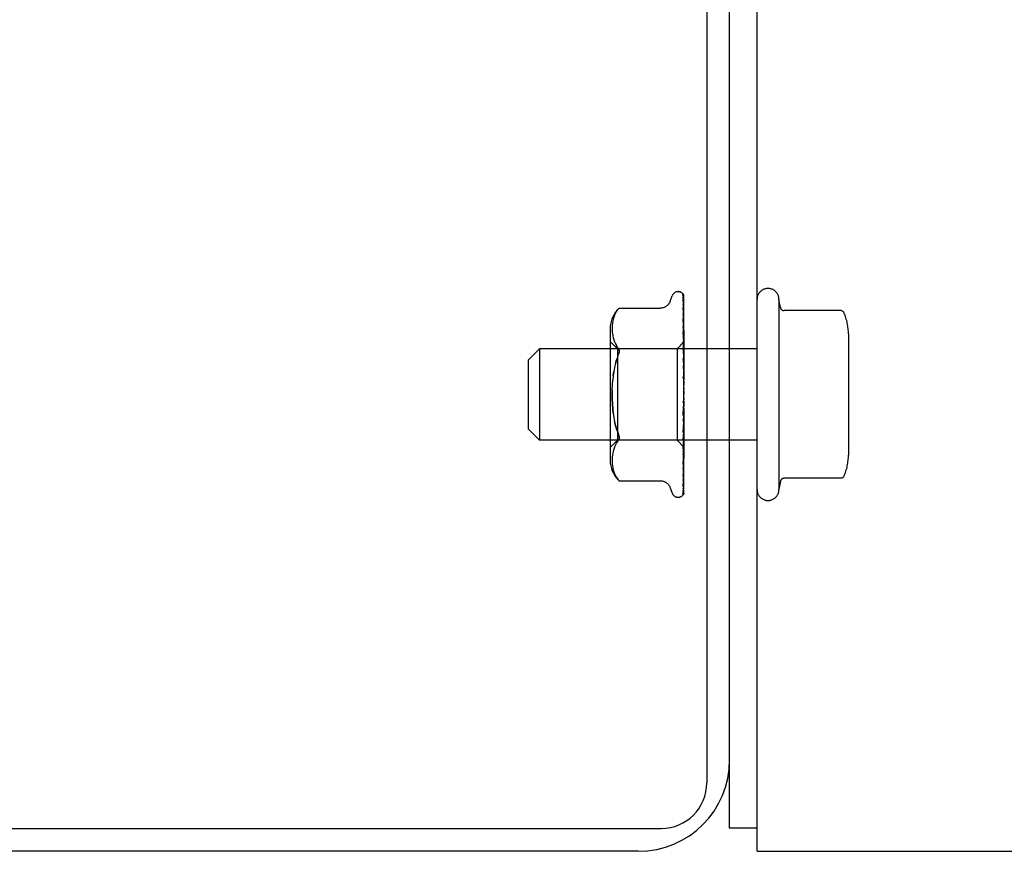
# Model space of a CAD drawing. Header units: inches. Extents: x 0 to 224, y 0 to 145.
# Tile 16 of 41: x 178.75 to 181.45, y 8.94 to 11.21. Entities that reach past the tile are written whole.
import ezdxf

# ---------------------------------------------------------------- set-up
doc = ezdxf.new("R2010")
doc.units = ezdxf.units.IN
doc.header["$LTSCALE"] = 12.302632
doc.header["$MEASUREMENT"] = 0
doc.linetypes.add('HIDDEN', pattern=[0.2, 0.1, -0.1])
doc.layers.get('0').update_dxf_attribs({"linetype": 'CONTINUOUS'})
doc.layers.add('DEFAULT_2', color=8, linetype='HIDDEN')

msp = doc.modelspace()

# ---------------------------------------------------------------- linework, layer by layer
at = {"color": 7, "linetype": 'Continuous'}
for p, q in [((180.6311, 26.9385), (180.6311, 9.126)), ((180.6936, 9.1885), (180.6936, 26.8135)), ((63.3186, 9.001), (180.5061, 9.001)), ((180.7686, 9.0015), (180.6936, 9.0015)), ((180.4436, 8.9385), (163.9436, 8.9385))]:
    msp.add_line(p, q, dxfattribs=at)
at = {"color": 3, "linetype": 'Continuous'}
for p, q in [((180.7686, 8.9385), (180.7686, 26.8185)), ((180.6936, 9.0015), (180.6936, 9.1885)), ((180.7686, 8.9385), (195.6186, 8.9385))]:
    msp.add_line(p, q, dxfattribs=at)
at = {"color": 7, "linetype": 'Continuous'}
for centre, radius in [((180.4436, 9.1885), 0.25), ((180.5061, 9.126), 0.125)]:
    msp.add_arc(centre, radius, 270, 360, dxfattribs=at)
at = {"layer": 'DEFAULT_2', "color": 8, "linetype": 'HIDDEN'}
for p, q in [((180.531, 10.4437), (180.5365, 10.4588)), ((180.5521, 10.4697), (180.553, 10.4697)), ((180.5649, 10.464), (180.5649, 10.464)), ((180.566, 10.4606), (180.5679, 10.3318)), ((180.566, 10.4587), (180.5679, 10.3305)), ((180.5686, 10.1976), (180.5686, 10.4581)), ((180.5659, 10.448), (180.566, 10.4471)), ((180.566, 10.4526), (180.5679, 10.3278)), ((180.566, 10.4471), (180.5679, 10.3241)), ((180.566, 10.4351), (180.5679, 10.3188)), ((180.566, 10.4264), (180.566, 10.4261)), ((180.8327, 10.4262), (180.8286, 10.4485)), ((180.8286, 10.4485), (180.8286, 9.9285)), ((180.3764, 10.3998), (180.3749, 10.3943)), ((180.3784, 10.4052), (180.3764, 10.3997)), ((180.3808, 10.4105), (180.3783, 10.4052)), ((180.3909, 10.4244), (180.391, 10.4245)), ((180.391, 10.4245), (180.5035, 10.4245)), ((180.566, 10.4261), (180.5679, 10.3128)), ((180.566, 10.4088), (180.566, 10.4086)), ((180.566, 10.4086), (180.5679, 10.3051)), ((180.9973, 10.4179), (180.8425, 10.4179)), ((180.3722, 10.3737), (180.3721, 10.3687)), ((180.3725, 10.3786), (180.3722, 10.3735)), ((180.373, 10.3837), (180.3725, 10.3785)), ((180.3738, 10.389), (180.373, 10.3836)), ((180.3749, 10.3944), (180.3738, 10.3889)), ((180.5668, 10.3901), (180.566, 10.3965)), ((180.566, 10.3965), (180.566, 10.3965)), ((180.566, 10.3965), (180.5679, 10.297)), ((180.566, 10.3742), (180.5679, 10.2872)), ((180.5686, 10.3733), (180.568, 10.3791)), ((180.3666, 10.3681), (180.3666, 10.0089)), ((180.3721, 10.3688), (180.3722, 10.3639)), ((180.3722, 10.364), (180.3725, 10.3591)), ((180.3725, 10.3592), (180.373, 10.3541)), ((180.373, 10.3542), (180.3738, 10.349)), ((180.3738, 10.349), (180.3749, 10.3436)), ((180.566, 10.3592), (180.566, 10.3593)), ((180.566, 10.3593), (180.5679, 10.2773)), ((181.0186, 10.3546), (181.0186, 10.0223)), ((180.3866, 10.3137), (180.3666, 10.3337)), ((180.3749, 10.3436), (180.3764, 10.3381)), ((180.3764, 10.3381), (180.3784, 10.3325)), ((180.3784, 10.3326), (180.3809, 10.3271)), ((180.3809, 10.3272), (180.3839, 10.3221)), ((180.3876, 10.3172), (180.384, 10.322)), ((180.5684, 10.3325), (180.5496, 10.3137)), ((180.566, 10.3331), (180.5679, 10.2657)), ((180.5686, 10.3328), (180.5676, 10.3434)), ((180.5684, 10.3325), (180.5679, 10.3318)), ((180.5679, 10.3318), (180.5679, 10.3318)), ((180.5679, 10.3305), (180.5679, 10.3305)), ((180.5686, 10.3305), (180.5679, 10.328)), ((180.5679, 10.3278), (180.5679, 10.328)), ((180.5679, 10.3241), (180.5679, 10.324)), ((180.5686, 10.3215), (180.5679, 10.324)), ((180.5686, 10.3232), (180.5679, 10.3191)), ((180.5679, 10.3188), (180.5679, 10.3191)), ((180.5686, 10.3327), (180.5684, 10.3325)), ((180.1436, 10.2835), (180.1736, 10.3135)), ((180.7686, 10.3135), (180.1736, 10.3135)), ((180.1736, 10.3135), (180.1736, 10.0635)), ((180.5496, 10.3137), (180.3866, 10.3137)), ((180.3866, 10.3137), (180.3866, 10.0632)), ((180.5496, 10.3137), (180.5496, 10.0632)), ((180.566, 10.3157), (180.566, 10.316)), ((180.566, 10.316), (180.5679, 10.2543)), ((180.568, 10.294), (180.566, 10.3157)), ((180.5679, 10.3128), (180.5679, 10.3127)), ((180.5679, 10.3127), (180.5679, 10.3126)), ((180.5686, 10.3086), (180.5679, 10.3126)), ((180.5686, 10.311), (180.5679, 10.3055)), ((180.5679, 10.3051), (180.5679, 10.3055)), ((180.5679, 10.297), (180.5679, 10.2967)), ((180.5686, 10.2913), (180.5679, 10.2967)), ((180.5686, 10.2944), (180.5679, 10.2877)), ((180.5686, 10.2872), (180.568, 10.294)), ((180.1436, 10.0935), (180.1436, 10.2835)), ((180.3812, 10.2733), (180.3842, 10.283)), ((180.566, 10.2866), (180.5679, 10.2413)), ((180.566, 10.2678), (180.566, 10.268)), ((180.566, 10.268), (180.5679, 10.2289)), ((180.566, 10.2678), (180.5686, 10.238)), ((180.5679, 10.2872), (180.5679, 10.2877)), ((180.5679, 10.2773), (180.5679, 10.277)), ((180.5686, 10.2703), (180.5679, 10.277)), ((180.5686, 10.274), (180.5679, 10.2663)), ((180.5679, 10.2657), (180.5679, 10.2663)), ((180.3749, 10.2396), (180.3766, 10.2515)), ((180.5679, 10.2543), (180.5679, 10.254)), ((180.5686, 10.2463), (180.5679, 10.254)), ((180.5686, 10.2505), (180.5679, 10.242)), ((180.5679, 10.2413), (180.5679, 10.242)), ((180.566, 10.2364), (180.5679, 10.2149)), ((180.5679, 10.2289), (180.5679, 10.2286)), ((180.5686, 10.2202), (180.5679, 10.2286)), ((180.5686, 10.2247), (180.5679, 10.2159)), ((180.5679, 10.2149), (180.5679, 10.2159)), ((180.5686, 10.193), (180.5679, 10.2018)), ((180.5686, 10.1976), (180.5679, 10.1887)), ((180.5686, 9.9182), (180.5686, 10.193)), ((180.566, 10.1343), (180.5686, 10.1643)), ((180.5679, 10.1615), (180.566, 10.1342)), ((180.5686, 10.1657), (180.5679, 10.1746)), ((180.5686, 10.1702), (180.5679, 10.1616)), ((180.5679, 10.1615), (180.5679, 10.1616)), ((180.5679, 10.1486), (180.566, 10.115)), ((180.5679, 10.1351), (180.566, 10.0844)), ((180.566, 10.1342), (180.566, 10.1343)), ((180.5679, 10.1486), (180.5679, 10.1478)), ((180.5686, 10.1391), (180.5679, 10.1478)), ((180.5686, 10.1435), (180.5679, 10.1354)), ((180.5679, 10.1351), (180.5679, 10.1354)), ((180.5679, 10.1231), (180.566, 10.0665)), ((180.566, 10.0847), (180.5686, 10.114)), ((180.5679, 10.1108), (180.566, 10.0386)), ((180.5679, 10.1231), (180.5679, 10.1225)), ((180.5686, 10.1144), (180.5679, 10.1225)), ((180.5686, 10.1183), (180.5679, 10.1111)), ((180.5679, 10.1108), (180.5679, 10.1111)), ((180.1436, 10.0935), (180.1736, 10.0635)), ((180.5679, 10.1001), (180.566, 10.0226)), ((180.5679, 10.0893), (180.566, 9.9982)), ((180.566, 10.0844), (180.566, 10.0847)), ((180.5679, 10.0803), (180.566, 9.9846)), ((180.5679, 10.1001), (180.5679, 10.0996)), ((180.5686, 10.0923), (180.5679, 10.0996)), ((180.5686, 10.0957), (180.5679, 10.0896)), ((180.5679, 10.0893), (180.5679, 10.0896)), ((180.5679, 10.0803), (180.5679, 10.0799)), ((180.5686, 10.0737), (180.5679, 10.0799)), ((180.5686, 10.0765), (180.5679, 10.0717)), ((180.7686, 10.0635), (180.1736, 10.0635)), ((180.3866, 10.0632), (180.3666, 10.0432)), ((180.3809, 10.0498), (180.3784, 10.0444)), ((180.5496, 10.0632), (180.3866, 10.0632)), ((180.5686, 10.0442), (180.5496, 10.0632)), ((180.5679, 10.0715), (180.566, 9.9647)), ((180.5679, 10.0644), (180.566, 9.954)), ((180.5679, 10.0579), (180.566, 9.9392)), ((180.566, 10.0388), (180.5676, 10.0554)), ((180.5679, 10.053), (180.566, 9.9319)), ((180.5676, 10.0554), (180.5686, 10.0664)), ((180.5679, 10.0715), (180.5679, 10.0717)), ((180.5679, 10.0644), (180.5679, 10.0641)), ((180.5686, 10.0592), (180.5679, 10.0641)), ((180.5686, 10.0613), (180.5679, 10.0581)), ((180.5679, 10.0579), (180.5679, 10.0581)), ((180.5679, 10.053), (180.5679, 10.0528)), ((180.5686, 10.0494), (180.5679, 10.0528)), ((180.5679, 10.049), (180.5679, 10.0491)), ((180.373, 10.0228), (180.3725, 10.0178)), ((180.3738, 10.028), (180.373, 10.0228)), ((180.3749, 10.0334), (180.3738, 10.0279)), ((180.3764, 10.0389), (180.3749, 10.0333)), ((180.3784, 10.0444), (180.3764, 10.0388)), ((180.5679, 10.049), (180.566, 9.9228)), ((180.5679, 10.0465), (180.566, 9.9191)), ((180.5679, 10.0452), (180.566, 9.9161)), ((180.566, 10.0386), (180.566, 10.0388)), ((180.5679, 10.0465), (180.5679, 10.0464)), ((180.5679, 10.0452), (180.5679, 10.0452)), ((180.568, 10.017), (180.5686, 10.0232)), ((180.3722, 10.013), (180.3721, 10.0081)), ((180.3721, 10.0082), (180.3722, 10.0033)), ((180.3725, 10.0179), (180.3722, 10.0129)), ((180.3722, 10.0034), (180.3725, 9.9983)), ((180.3725, 9.9984), (180.373, 9.9932)), ((180.566, 9.9982), (180.566, 9.9983)), ((180.5672, 10.0092), (180.568, 10.017)), ((180.373, 9.9933), (180.3738, 9.9879)), ((180.3738, 9.988), (180.3749, 9.9826)), ((180.3749, 9.9827), (180.3764, 9.9771)), ((180.3764, 9.9772), (180.3784, 9.9717)), ((180.3783, 9.9718), (180.3808, 9.9664)), ((180.5672, 9.9736), (180.568, 9.9804)), ((180.568, 9.9804), (180.5686, 9.9859)), ((180.3876, 9.9563), (180.3839, 9.9613)), ((180.3889, 9.9547), (180.3876, 9.9563)), ((180.3901, 9.9534), (180.3907, 9.9528)), ((180.391, 9.9524), (180.3905, 9.953)), ((180.391, 9.9524), (180.5035, 9.9524)), ((180.566, 9.9647), (180.566, 9.9646)), ((180.566, 9.9646), (180.566, 9.9645)), ((180.566, 9.954), (180.566, 9.9537)), ((180.8327, 9.9508), (180.8286, 9.9285)), ((180.9973, 9.9591), (180.8425, 9.9591)), ((180.531, 9.9332), (180.5365, 9.9182)), ((180.5658, 9.9308), (180.5658, 9.9308)), ((180.566, 9.9392), (180.5659, 9.9387)), ((180.5521, 9.9072), (180.553, 9.9072)), ((180.5638, 9.9114), (180.5639, 9.9115))]:
    msp.add_line(p, q, dxfattribs=at)
for points in [[(180.5649, 10.464), (180.5649, 10.464), (180.5649, 10.464), (180.565, 10.4638), (180.5651, 10.4636), (180.5653, 10.4633), (180.5655, 10.463), (180.5656, 10.4626), (180.5658, 10.4622), (180.5659, 10.4618), (180.5659, 10.4613), (180.566, 10.4608), (180.566, 10.4606)], [(180.5686, 10.4577), (180.5686, 10.4578), (180.5683, 10.4585), (180.5681, 10.4591), (180.5678, 10.4597), (180.5675, 10.4603), (180.5671, 10.4609), (180.5668, 10.4614), (180.5665, 10.4619), (180.5662, 10.4623), (180.5659, 10.4627), (180.5657, 10.4631), (180.5654, 10.4634), (180.5652, 10.4636), (180.5649, 10.464)], [(180.5656, 10.4608), (180.5657, 10.4605), (180.5659, 10.4599), (180.566, 10.4593), (180.566, 10.4587)], [(180.5686, 10.4502), (180.5686, 10.4504), (180.5682, 10.4522), (180.5678, 10.4539), (180.5674, 10.4555), (180.5669, 10.4571), (180.5664, 10.4585), (180.5659, 10.4599), (180.5656, 10.4608)], [(180.5657, 10.4542), (180.5657, 10.4543), (180.5657, 10.4543), (180.5657, 10.4543), (180.5657, 10.4541), (180.5658, 10.4538), (180.5659, 10.4534), (180.566, 10.4528), (180.566, 10.4526)], [(180.5663, 10.4532), (180.5659, 10.4539), (180.5658, 10.4541), (180.5657, 10.4542)], [(180.5686, 10.4581), (180.5685, 10.4584), (180.5681, 10.4598), (180.5675, 10.461), (180.5669, 10.4622), (180.566, 10.4634)], [(180.5686, 10.4483), (180.5684, 10.449), (180.5682, 10.4496), (180.5679, 10.4502), (180.5676, 10.4508), (180.5674, 10.4513), (180.5671, 10.4518), (180.5668, 10.4523), (180.5666, 10.4528), (180.5663, 10.4532)], [(180.531, 10.4437), (180.5303, 10.4419), (180.5295, 10.4403), (180.5286, 10.4386), (180.5275, 10.437), (180.5263, 10.4354), (180.525, 10.4339), (180.5236, 10.4325), (180.522, 10.4311), (180.5203, 10.4298), (180.5185, 10.4286), (180.5165, 10.4275), (180.5144, 10.4266), (180.5121, 10.4258), (180.5098, 10.4252), (180.5074, 10.4248), (180.5048, 10.4245), (180.5036, 10.4245)], [(180.5686, 10.433), (180.5684, 10.4347), (180.568, 10.4372), (180.5676, 10.4396), (180.5671, 10.4419), (180.5667, 10.4442), (180.5662, 10.4464), (180.5659, 10.448)], [(180.566, 10.4356), (180.5659, 10.4357), (180.5659, 10.4358), (180.5659, 10.4357), (180.566, 10.4354), (180.566, 10.4351)], [(180.5669, 10.4337), (180.5664, 10.4348), (180.5662, 10.4352), (180.566, 10.4355), (180.566, 10.4356)], [(180.5686, 10.407), (180.5684, 10.409), (180.568, 10.4121), (180.5676, 10.4152), (180.5672, 10.4182), (180.5667, 10.4213), (180.5663, 10.4243), (180.566, 10.4264)], [(180.5686, 10.4297), (180.5685, 10.4301), (180.5682, 10.4309), (180.5679, 10.4316), (180.5676, 10.4323), (180.5672, 10.433), (180.5669, 10.4337)], [(180.3808, 10.4105), (180.3839, 10.4156), (180.3876, 10.4206)], [(180.3909, 10.4244), (180.3906, 10.4241), (180.3901, 10.4236), (180.3895, 10.4228), (180.3886, 10.4218), (180.3876, 10.4206)], [(180.3876, 10.4206), (180.3886, 10.4218), (180.3895, 10.4228), (180.3901, 10.4236), (180.3906, 10.4241)], [(180.5669, 10.4065), (180.5666, 10.4071), (180.5664, 10.4076), (180.5662, 10.4081), (180.5661, 10.4084), (180.566, 10.4087), (180.566, 10.4087)], [(180.5686, 10.4024), (180.5686, 10.4026), (180.5682, 10.4035), (180.5678, 10.4044), (180.5675, 10.4052), (180.5669, 10.4065)], [(181.0065, 10.4119), (181.0057, 10.4134), (181.0047, 10.4147), (181.0034, 10.4158), (181.002, 10.4167), (181.0004, 10.4174), (180.9987, 10.4178), (180.9973, 10.4179)], [(180.5671, 10.371), (180.5668, 10.3717), (180.5665, 10.3723), (180.5663, 10.3729), (180.5662, 10.3734), (180.5661, 10.3738), (180.566, 10.3741), (180.566, 10.3742)], [(180.568, 10.3791), (180.5676, 10.3827), (180.5668, 10.3901)], [(180.5676, 10.3434), (180.5672, 10.3475), (180.566, 10.3592)], [(180.5686, 10.3674), (180.5685, 10.3679), (180.5681, 10.3687), (180.5678, 10.3695), (180.5671, 10.371)], [(180.5686, 10.3261), (180.5686, 10.3263), (180.5682, 10.3271), (180.5679, 10.3279), (180.5675, 10.3287), (180.5671, 10.3295), (180.5668, 10.3302), (180.5665, 10.331), (180.5663, 10.3316), (180.5661, 10.3322), (180.566, 10.3327), (180.566, 10.3331)], [(180.5686, 10.3324), (180.5684, 10.3321), (180.5682, 10.3319), (180.568, 10.3318), (180.5679, 10.3318), (180.5679, 10.3318), (180.5679, 10.3318)], [(180.5686, 10.3317), (180.5684, 10.3314), (180.5682, 10.3311), (180.568, 10.3308), (180.5679, 10.3306), (180.5679, 10.3305), (180.5679, 10.3305)], [(180.5686, 10.3297), (180.5684, 10.3299), (180.5683, 10.3301), (180.5681, 10.3303), (180.5679, 10.3305)], [(180.5686, 10.3278), (180.5684, 10.3277), (180.5682, 10.3276), (180.568, 10.3276), (180.5679, 10.3277), (180.5679, 10.3278)], [(180.5686, 10.3258), (180.5684, 10.3254), (180.5682, 10.325), (180.568, 10.3247), (180.5679, 10.3244), (180.5679, 10.3242), (180.5679, 10.3241)], [(180.5686, 10.3183), (180.5684, 10.3183), (180.5682, 10.3183), (180.568, 10.3184), (180.5679, 10.3186), (180.5679, 10.3188)], [(180.3876, 10.2919), (180.3842, 10.283), (180.3812, 10.2733), (180.3787, 10.2627), (180.3766, 10.2515), (180.3749, 10.2396), (180.3737, 10.2273)], [(180.3876, 10.3172), (180.3888, 10.3154), (180.3898, 10.3133), (180.3905, 10.3112), (180.3909, 10.3089), (180.391, 10.3065), (180.3909, 10.3039), (180.3905, 10.3012), (180.3898, 10.2983)], [(180.3876, 10.2919), (180.3888, 10.2952), (180.3898, 10.2983)], [(180.5686, 10.315), (180.5684, 10.3146), (180.5682, 10.3141), (180.568, 10.3137), (180.5679, 10.3133), (180.5679, 10.313), (180.5679, 10.3128)], [(180.5686, 10.304), (180.5684, 10.3041), (180.5682, 10.3043), (180.568, 10.3045), (180.5679, 10.3048), (180.5679, 10.3051)], [(180.5686, 10.2996), (180.5684, 10.2991), (180.5682, 10.2985), (180.568, 10.298), (180.5679, 10.2976), (180.5679, 10.2971), (180.5679, 10.297)], [(180.5686, 10.2799), (180.5686, 10.28), (180.5683, 10.2807), (180.568, 10.2813), (180.5676, 10.2819), (180.5673, 10.2826), (180.567, 10.2832), (180.5667, 10.2839), (180.5664, 10.2846), (180.5662, 10.2853), (180.5661, 10.286), (180.566, 10.2866), (180.566, 10.2866)], [(180.5686, 10.2856), (180.5684, 10.2858), (180.5682, 10.2861), (180.568, 10.2864), (180.5679, 10.2868), (180.5679, 10.2872)], [(180.5686, 10.2802), (180.5684, 10.2796), (180.5682, 10.279), (180.568, 10.2785), (180.5679, 10.2779), (180.5679, 10.2774), (180.5679, 10.2773)], [(180.5686, 10.2636), (180.5684, 10.264), (180.5682, 10.2643), (180.568, 10.2648), (180.5679, 10.2652), (180.5679, 10.2657)], [(180.5686, 10.2575), (180.5684, 10.2569), (180.5682, 10.2563), (180.568, 10.2557), (180.5679, 10.2551), (180.5679, 10.2545), (180.5679, 10.2543)], [(180.5686, 10.239), (180.5684, 10.2394), (180.5682, 10.2399), (180.568, 10.2404), (180.5679, 10.2409), (180.5679, 10.2413)], [(180.3749, 10.1373), (180.3737, 10.1496), (180.3728, 10.1623), (180.3723, 10.1753), (180.3721, 10.1885), (180.3723, 10.2016), (180.3728, 10.2146), (180.3737, 10.2273)], [(180.5676, 10.2323), (180.5674, 10.2327), (180.5671, 10.2332), (180.5668, 10.2338), (180.5665, 10.2344), (180.5663, 10.2351), (180.5661, 10.2358), (180.566, 10.2365)], [(180.5686, 10.2306), (180.5685, 10.2309), (180.5682, 10.2314), (180.5676, 10.2323)], [(180.5686, 10.2323), (180.5684, 10.2317), (180.5682, 10.2311), (180.568, 10.2304), (180.5679, 10.2298), (180.5679, 10.2292), (180.5679, 10.2289)], [(180.5686, 10.2125), (180.5684, 10.213), (180.5682, 10.2135), (180.568, 10.2141), (180.5679, 10.2147), (180.5679, 10.2149)], [(180.3723, 10.2016), (180.3721, 10.1885), (180.3723, 10.1753), (180.3728, 10.1623), (180.3737, 10.1496), (180.3749, 10.1373), (180.3766, 10.1255), (180.3787, 10.1142), (180.3812, 10.1037), (180.3842, 10.0939), (180.3876, 10.085)], [(180.5686, 10.2055), (180.5684, 10.2049), (180.5682, 10.2043), (180.568, 10.2037), (180.5679, 10.2031), (180.5679, 10.2025), (180.5679, 10.2018)], [(180.5686, 10.1851), (180.5684, 10.1857), (180.5682, 10.1863), (180.568, 10.1869), (180.5679, 10.1875), (180.5679, 10.1881), (180.5679, 10.1887)], [(180.568, 10.1762), (180.5677, 10.1748), (180.5674, 10.1733), (180.5671, 10.1717), (180.5668, 10.1701), (180.5665, 10.1685), (180.5661, 10.167)], [(180.5661, 10.1669), (180.5662, 10.1673), (180.5664, 10.1679), (180.5666, 10.1685), (180.5669, 10.169), (180.5671, 10.1694), (180.5673, 10.1697), (180.5676, 10.17), (180.5677, 10.1703)], [(180.5677, 10.1703), (180.5681, 10.1707), (180.5683, 10.171), (180.5684, 10.1712), (180.5686, 10.1715)], [(180.568, 10.1762), (180.5679, 10.1758), (180.5679, 10.1752), (180.5679, 10.1746)], [(180.5686, 10.1579), (180.5684, 10.1585), (180.5682, 10.1591), (180.568, 10.1597), (180.5679, 10.1604), (180.5679, 10.161), (180.5679, 10.1615)], [(180.5686, 10.1781), (180.5684, 10.1775), (180.5682, 10.177), (180.568, 10.1764), (180.568, 10.1762)], [(180.5679, 10.1313), (180.5678, 10.131), (180.5678, 10.1309), (180.5677, 10.1308), (180.5675, 10.1308), (180.5673, 10.1308), (180.5671, 10.1309), (180.5669, 10.1311), (180.5667, 10.1314), (180.5665, 10.1317), (180.5663, 10.1321), (180.5661, 10.1326), (180.566, 10.1332), (180.566, 10.1338), (180.566, 10.1342)], [(180.5686, 10.151), (180.5684, 10.1506), (180.5682, 10.1501), (180.568, 10.1495), (180.5679, 10.149), (180.5679, 10.1486)], [(180.5686, 10.1318), (180.5684, 10.1324), (180.5682, 10.133), (180.568, 10.1336), (180.5679, 10.1342), (180.5679, 10.1348), (180.5679, 10.1351)], [(180.3876, 10.085), (180.3842, 10.094), (180.3812, 10.1037), (180.3787, 10.1142)], [(180.566, 10.115), (180.5661, 10.1155), (180.5662, 10.1162), (180.5664, 10.1169), (180.5666, 10.1176), (180.5669, 10.1182), (180.5672, 10.1188), (180.5676, 10.1194), (180.5682, 10.1205)], [(180.5686, 10.1254), (180.5684, 10.125), (180.5682, 10.1245), (180.568, 10.1241), (180.5679, 10.1236), (180.5679, 10.1231)], [(180.5686, 10.1077), (180.5684, 10.1083), (180.5682, 10.1089), (180.568, 10.1095), (180.5679, 10.1101), (180.5679, 10.1106), (180.5679, 10.1108)], [(180.5682, 10.1205), (180.5685, 10.1211), (180.5686, 10.1214)], [(180.3876, 10.085), (180.3888, 10.0817), (180.3898, 10.0786), (180.3905, 10.0757), (180.3909, 10.073), (180.391, 10.0704), (180.3909, 10.068), (180.3905, 10.0657)], [(180.5686, 10.1019), (180.5684, 10.1017), (180.5682, 10.1013), (180.568, 10.101), (180.5679, 10.1005), (180.5679, 10.1001)], [(180.5686, 10.0865), (180.5684, 10.0871), (180.5682, 10.0877), (180.568, 10.0882), (180.5679, 10.0887), (180.5679, 10.0892), (180.5679, 10.0893)], [(180.5686, 10.0817), (180.5684, 10.0815), (180.5681, 10.0813), (180.568, 10.081), (180.5679, 10.0807), (180.5679, 10.0803)], [(180.3809, 10.0498), (180.3839, 10.0549), (180.3876, 10.0598)], [(180.3876, 10.0598), (180.3888, 10.0616), (180.3898, 10.0636), (180.3905, 10.0657)], [(180.566, 10.0665), (180.566, 10.0666), (180.5661, 10.0671), (180.5662, 10.0677), (180.5664, 10.0683), (180.5666, 10.069), (180.5669, 10.0697), (180.5672, 10.0704), (180.5676, 10.0712), (180.5679, 10.0719), (180.5683, 10.0726), (180.5686, 10.0734)], [(180.5686, 10.0691), (180.5684, 10.0696), (180.5682, 10.0701), (180.568, 10.0706), (180.5679, 10.071), (180.5679, 10.0714), (180.5679, 10.0715)], [(180.5686, 10.0652), (180.5684, 10.0652), (180.5682, 10.0651), (180.568, 10.0649), (180.5679, 10.0647), (180.5679, 10.0644)], [(180.5686, 10.0559), (180.5684, 10.0564), (180.5682, 10.0568), (180.568, 10.0572), (180.5679, 10.0575), (180.5679, 10.0578), (180.5679, 10.0579)], [(180.5686, 10.0533), (180.5684, 10.0533), (180.5682, 10.0533), (180.568, 10.0533), (180.5679, 10.0532), (180.5679, 10.053)], [(180.5686, 10.0507), (180.5684, 10.0503), (180.5683, 10.0498), (180.5681, 10.0494), (180.5679, 10.0491)], [(180.566, 10.0226), (180.566, 10.0228), (180.5661, 10.0231), (180.5662, 10.0236), (180.5664, 10.0241), (180.5666, 10.0247), (180.5669, 10.0254), (180.5672, 10.0261)], [(180.5672, 10.0261), (180.5678, 10.0275), (180.5681, 10.0282), (180.5685, 10.029), (180.5686, 10.0295)], [(180.5686, 10.0475), (180.5684, 10.0479), (180.5682, 10.0483), (180.568, 10.0486), (180.5679, 10.0488), (180.5679, 10.049), (180.5679, 10.049)], [(180.5686, 10.0462), (180.5684, 10.0464), (180.5682, 10.0465), (180.568, 10.0466), (180.5679, 10.0466), (180.5679, 10.0465), (180.5679, 10.0465)], [(180.5686, 10.0447), (180.5684, 10.0451), (180.5683, 10.0455), (180.5681, 10.0459), (180.5679, 10.0464)], [(180.5686, 10.0451), (180.5684, 10.0451), (180.5683, 10.0451), (180.5681, 10.0451), (180.5679, 10.0452)], [(180.5686, 10.0443), (180.5684, 10.0446), (180.5682, 10.0448), (180.568, 10.045), (180.5679, 10.0451), (180.5679, 10.0452), (180.5679, 10.0452)], [(180.566, 9.9983), (180.5663, 10.0011), (180.5672, 10.0092)], [(180.566, 9.9846), (180.566, 9.9846), (180.566, 9.9848), (180.5661, 9.9851), (180.5663, 9.9855), (180.5665, 9.9861), (180.5667, 9.9867), (180.567, 9.9874), (180.5677, 9.9888)], [(180.566, 9.9645), (180.5663, 9.9669), (180.5672, 9.9736)], [(180.5677, 9.9888), (180.5681, 9.9896), (180.5684, 9.9905), (180.5686, 9.9911)], [(180.3808, 9.9664), (180.3839, 9.9613), (180.3876, 9.9563)], [(180.3887, 9.955), (180.3892, 9.9544), (180.3896, 9.9539)], [(180.39, 9.9534), (180.3895, 9.954), (180.3889, 9.9547)], [(180.3908, 9.9526), (180.391, 9.9525), (180.391, 9.9524)], [(180.5036, 9.9524), (180.5048, 9.9524), (180.5074, 9.9522), (180.5098, 9.9518), (180.5121, 9.9511), (180.5144, 9.9504), (180.5165, 9.9494), (180.5185, 9.9483), (180.5203, 9.9472), (180.522, 9.9459), (180.5236, 9.9445), (180.525, 9.943), (180.5263, 9.9415), (180.5275, 9.9399), (180.5286, 9.9383), (180.5295, 9.9367), (180.5303, 9.935), (180.531, 9.9332)], [(180.5659, 9.9387), (180.5663, 9.9405), (180.5667, 9.9431), (180.5672, 9.9458), (180.5676, 9.9485), (180.568, 9.9512), (180.5684, 9.954), (180.5686, 9.9559)], [(180.566, 9.9537), (180.566, 9.9537), (180.566, 9.9539), (180.5661, 9.9542), (180.5663, 9.9546), (180.5666, 9.9551)], [(180.5666, 9.9551), (180.5672, 9.9564), (180.5675, 9.9572), (180.5679, 9.958), (180.5682, 9.9588), (180.5686, 9.9597), (180.5686, 9.9599)], [(181.0065, 9.965), (181.0057, 9.9636), (181.0047, 9.9623), (181.0034, 9.9611), (181.002, 9.9602), (181.0004, 9.9595), (180.9987, 9.9592), (180.9973, 9.9591)], [(180.5686, 9.9182), (180.5681, 9.9169), (180.5675, 9.9158), (180.5669, 9.9147), (180.5663, 9.9139), (180.5657, 9.9131), (180.5651, 9.9125), (180.5646, 9.912), (180.5642, 9.9117), (180.564, 9.9115), (180.5638, 9.9114), (180.5638, 9.9114)], [(180.5648, 9.9125), (180.5654, 9.9133), (180.5661, 9.9145), (180.5667, 9.9158), (180.5672, 9.9171), (180.5677, 9.9185), (180.5682, 9.92), (180.5686, 9.9216)], [(180.566, 9.9161), (180.566, 9.9158), (180.5659, 9.9153), (180.5658, 9.9147), (180.5657, 9.9142), (180.5655, 9.9137), (180.5653, 9.9132), (180.565, 9.9128), (180.5648, 9.9125), (180.5648, 9.9125)], [(180.566, 9.9191), (180.566, 9.9188), (180.5659, 9.9182), (180.5658, 9.9177), (180.5657, 9.9173), (180.5655, 9.9169), (180.5654, 9.9167), (180.5654, 9.9167), (180.5654, 9.9167)], [(180.5654, 9.9167), (180.5654, 9.9167), (180.5655, 9.9168)], [(180.5655, 9.9168), (180.5659, 9.9174), (180.5661, 9.9178), (180.5664, 9.9182), (180.5667, 9.9187), (180.567, 9.9192), (180.5673, 9.9197), (180.5676, 9.9203), (180.5679, 9.921), (180.5682, 9.9216), (180.5685, 9.9223), (180.5686, 9.9227)], [(180.5658, 9.9215), (180.5661, 9.9227), (180.5666, 9.9245), (180.5671, 9.9264), (180.5675, 9.9284), (180.5679, 9.9304), (180.5683, 9.9326), (180.5686, 9.9342)], [(180.566, 9.9319), (180.566, 9.9316), (180.5659, 9.9312), (180.5659, 9.9309), (180.5658, 9.9308)], [(180.5658, 9.9308), (180.5659, 9.9309), (180.566, 9.9312), (180.5662, 9.9315)], [(180.566, 9.9229), (180.566, 9.9223), (180.5659, 9.9217), (180.5658, 9.9215)], [(180.5662, 9.9315), (180.5667, 9.9324), (180.5669, 9.933), (180.5672, 9.9335), (180.5675, 9.9341), (180.5678, 9.9348), (180.5681, 9.9355), (180.5684, 9.9362), (180.5686, 9.9368)]]:
    msp.add_lwpolyline(points, dxfattribs=at)
for centre, radius, start, end in [((180.5521, 10.4531), 0.0167, 90, 160), ((180.553, 10.4531), 0.0167, 38.6218, 90), ((180.7986, 10.4485), 0.03, 359.9957, 180), ((180.4442, 10.3681), 0.0776, 133.3008, 180), ((180.8425, 10.4279), 0.01, 189.7805, 270), ((180.8774, 10.3546), 0.1412, 0, 23.95), ((180.8774, 10.0223), 0.1412, 336.05, 360), ((180.4442, 10.0089), 0.0776, 180, 226.6992), ((180.8425, 9.9491), 0.01, 90, 170.2195), ((180.5521, 9.9239), 0.0167, 200, 270), ((180.553, 9.9239), 0.0167, 270, 340.0516), ((180.7986, 9.9285), 0.03, 180, 0.0043)]:
    msp.add_arc(centre, radius, start, end, dxfattribs=at)

doc.saveas('drawing.dxf')
